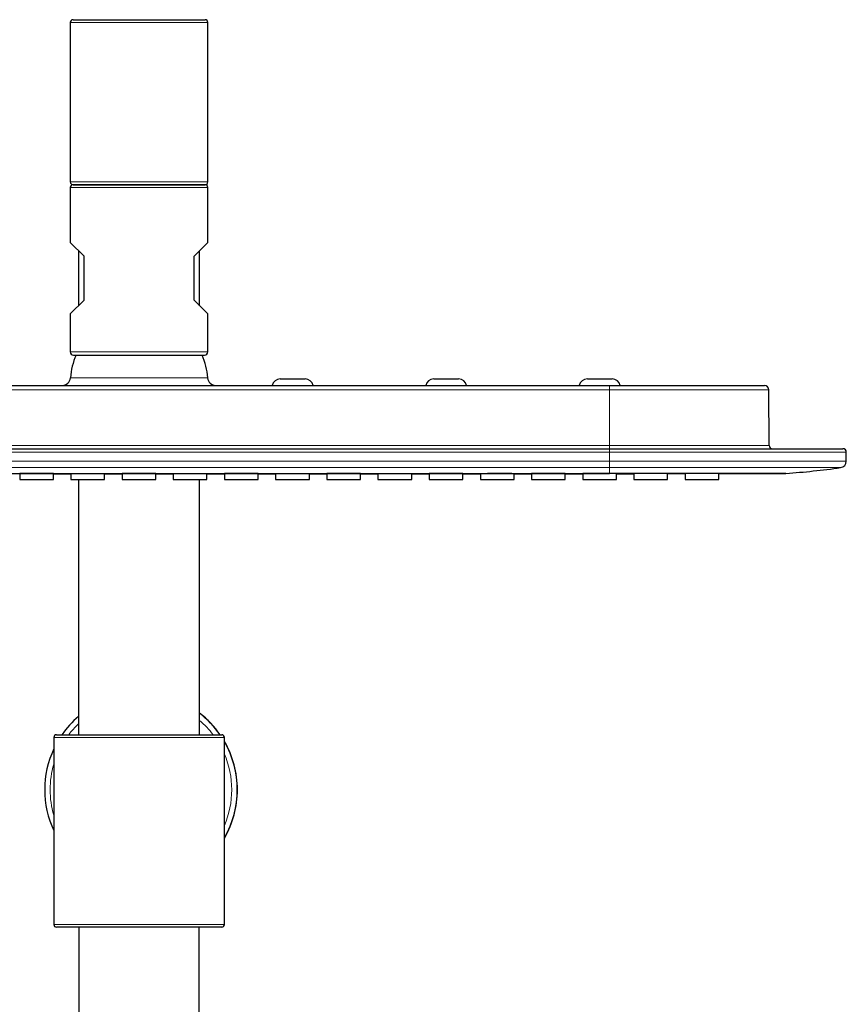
# Model space of a CAD drawing. Header units: millimetres. Extents: x 8 to 2314, y 12 to 2305.
# Tile 83 of 156: x 1098 to 1248, y 2126 to 2305. Entities that reach past the tile are written whole.
import ezdxf

# ---------------------------------------------------------------- set-up
doc = ezdxf.new("R2010")
doc.units = ezdxf.units.MM

msp = doc.modelspace()

# ---------------------------------------------------------------- linework, layer by layer
at = {"color": 7, "linetype": 'Continuous', "lineweight": 30}
for p, q in [((1107.43, 2304.76), (1107.43, 2275.76)), ((1107.93, 2305.26), (1119.93, 2305.26)), ((1119.93, 2305.26), (1131.93, 2305.26)), ((1132.43, 2275.76), (1132.43, 2304.76)), ((1107.43, 2274.76), (1107.43, 2264.76)), ((1107.93, 2275.26), (1131.93, 2275.26)), ((1119.93, 2275.26), (1107.93, 2275.26)), ((1131.93, 2275.26), (1119.93, 2275.26)), ((1132.43, 2264.76), (1132.43, 2274.76)), ((1109.93, 2262.26), (1107.43, 2264.76)), ((1129.93, 2262.26), (1132.43, 2264.76)), ((1108.93, 2263.26), (1108.93, 2253.26)), ((1130.93, 2253.26), (1130.93, 2263.26)), ((1109.93, 2254.26), (1109.93, 2262.26)), ((1129.93, 2254.26), (1129.93, 2262.26)), ((1107.43, 2251.76), (1109.93, 2254.26)), ((1132.43, 2251.76), (1129.93, 2254.26)), ((1107.43, 2251.76), (1107.43, 2244.86)), ((1132.43, 2244.86), (1132.43, 2251.76)), ((1108.03, 2244.26), (1131.83, 2244.26)), ((1145.58, 2239.96), (1150.08, 2239.96)), ((1173.48, 2239.96), (1177.98, 2239.96)), ((1201.38, 2239.96), (1205.88, 2239.96)), ((1034.43, 2238.76), (1205.43, 2238.76)), ((1205.43, 2238.76), (1233.54, 2238.76)), ((1234.42, 2227.86), (1234.34, 2237.97)), ((1034.43, 2227.26), (1205.43, 2227.26)), ((1205.43, 2227.26), (1247.83, 2227.26)), ((1248.43, 2225.01), (1248.43, 2226.66)), ((1098.24, 2222.73), (1098.24, 2221.65)), ((1104.37, 2221.65), (1104.37, 2222.73)), ((1104.37, 2222.67), (1107.55, 2222.67)), ((1107.54, 2222.72), (1107.54, 2221.65)), ((1113.67, 2221.65), (1113.67, 2222.72)), ((1116.84, 2222.73), (1116.84, 2221.65)), ((1122.97, 2221.65), (1122.97, 2222.73)), ((1126.14, 2222.72), (1126.14, 2221.65)), ((1132.27, 2221.65), (1132.27, 2222.72)), ((1132.27, 2222.67), (1135.44, 2222.67)), ((1135.44, 2222.73), (1135.44, 2221.65)), ((1141.57, 2221.65), (1141.57, 2222.73)), ((1144.74, 2222.72), (1144.74, 2221.65)), ((1150.87, 2221.65), (1150.87, 2222.72)), ((1154.04, 2222.73), (1154.04, 2221.65)), ((1160.17, 2221.65), (1160.17, 2222.73)), ((1163.34, 2222.72), (1163.34, 2221.65)), ((1169.47, 2221.65), (1169.47, 2222.72)), ((1169.47, 2222.68), (1172.64, 2222.69)), ((1172.64, 2222.73), (1172.64, 2221.65)), ((1178.77, 2221.65), (1178.77, 2222.74)), ((1178.77, 2222.69), (1181.95, 2222.69)), ((1181.94, 2222.72), (1181.94, 2221.65)), ((1188.07, 2221.65), (1188.07, 2222.72)), ((1188.07, 2222.7), (1191.24, 2222.7)), ((1191.24, 2222.74), (1191.24, 2221.65)), ((1197.37, 2221.65), (1197.37, 2222.74)), ((1197.37, 2222.7), (1200.55, 2222.71)), ((1200.54, 2222.73), (1200.54, 2221.65)), ((1206.67, 2221.65), (1206.67, 2222.73)), ((1206.67, 2222.71), (1209.84, 2222.72)), ((1209.84, 2222.74), (1209.84, 2221.65)), ((1215.97, 2221.65), (1215.97, 2222.75)), ((1215.97, 2222.73), (1219.14, 2222.73)), ((1219.14, 2222.74), (1219.14, 2221.65)), ((1225.27, 2221.65), (1225.27, 2222.75)), ((1098.24, 2221.65), (1104.37, 2221.65)), ((1107.54, 2221.65), (1113.67, 2221.65)), ((1108.93, 2221.65), (1108.93, 2175.26)), ((1116.84, 2221.65), (1122.97, 2221.65)), ((1126.14, 2221.65), (1132.27, 2221.65)), ((1130.93, 2175.26), (1130.93, 2221.65)), ((1135.44, 2221.65), (1141.57, 2221.65)), ((1144.74, 2221.65), (1150.87, 2221.65)), ((1154.04, 2221.65), (1160.17, 2221.65)), ((1163.34, 2221.65), (1169.47, 2221.65)), ((1172.64, 2221.65), (1178.77, 2221.65)), ((1181.94, 2221.65), (1188.07, 2221.65)), ((1191.24, 2221.65), (1197.37, 2221.65)), ((1200.54, 2221.65), (1206.67, 2221.65)), ((1209.84, 2221.65), (1215.97, 2221.65)), ((1219.14, 2221.65), (1225.27, 2221.65)), ((1104.94, 2175.26), (1134.94, 2175.26)), ((1104.44, 2174.76), (1104.44, 2140.76)), ((1135.44, 2140.76), (1135.44, 2174.76)), ((1134.94, 2140.26), (1104.94, 2140.26)), ((1108.98, 2140.26), (1108.98, 1853.29)), ((1130.88, 1828.3), (1130.88, 2140.26))]:
    msp.add_line(p, q, dxfattribs=at)
at = {"color": 252, "linetype": 'Continuous', "lineweight": 0}
for p, q in [((1119.93, 2304.76), (1107.43, 2304.76)), ((1132.43, 2304.76), (1119.93, 2304.76)), ((1107.43, 2275.76), (1119.93, 2275.76)), ((1119.93, 2275.76), (1132.43, 2275.76)), ((1132.43, 2274.76), (1107.43, 2274.76)), ((1132.43, 2244.86), (1107.43, 2244.86)), ((1107.46, 2240.16), (1119.93, 2240.16)), ((1119.93, 2240.16), (1132.4, 2240.16)), ((1205.43, 2237.97), (1034.43, 2237.97)), ((1205.43, 2238.76), (1205.43, 2237.97)), ((1205.43, 2227.86), (1205.43, 2237.97)), ((1234.34, 2237.97), (1205.43, 2237.97)), ((1034.43, 2227.86), (1205.43, 2227.86)), ((1205.43, 2227.26), (1205.43, 2227.86)), ((1205.43, 2227.86), (1234.42, 2227.86)), ((1205.43, 2227.26), (1205.43, 2226.66)), ((1205.43, 2226.66), (1034.43, 2226.66)), ((1205.43, 2226.66), (1205.43, 2225.01)), ((1248.43, 2226.66), (1205.43, 2226.66)), ((1034.43, 2225.01), (1205.43, 2225.01)), ((1205.43, 2223.82), (1034.43, 2223.82)), ((1205.43, 2225.01), (1205.43, 2223.82)), ((1248.43, 2225.01), (1205.43, 2225.01)), ((1205.43, 2223.82), (1247.39, 2223.82)), ((1205.43, 2222.76), (1205.43, 2223.82)), ((1135.44, 2174.76), (1104.44, 2174.76)), ((1104.44, 2140.76), (1135.44, 2140.76))]:
    msp.add_line(p, q, dxfattribs=at)
at = {"color": 7, "linetype": 'Continuous', "lineweight": 30, "flags": 128}
for points in [[(1113.67, 2222.67), (1116.37, 2222.67), (1116.84, 2222.67)], [(1122.97, 2222.67), (1124.17, 2222.67), (1126.15, 2222.67)], [(1141.57, 2222.68), (1144.39, 2222.68), (1144.75, 2222.68)], [(1150.87, 2222.68), (1152.73, 2222.68), (1154.04, 2222.68)], [(1160.17, 2222.68), (1160.27, 2222.68), (1163.35, 2222.68)]]:
    msp.add_lwpolyline(points, dxfattribs=at)
at = {"color": 7, "linetype": 'Continuous', "lineweight": 30}
for centre, radius, start, end in [((1107.93, 2304.76), 0.5, 90, 180), ((1131.93, 2304.76), 0.5, 0, 90), ((1107.93, 2275.76), 0.5, 180, 270), ((1131.93, 2275.76), 0.5, 270, 0), ((1107.93, 2274.76), 0.5, 90, 180), ((1131.93, 2274.76), 0.5, 0, 90), ((1108.03, 2244.86), 0.601, 180, 270), ((1119.93, 2239.26), 12.5, 156.4218, 175.904), ((1119.93, 2239.26), 12.5, 4.096, 23.5782), ((1131.83, 2244.86), 0.601, 270, 0), ((1105.96, 2240.26), 1.5, 270, 355.904), ((1133.89, 2240.26), 1.5, 184.096, 270), ((1145.58, 2238.46), 1.5, 90, 168.463), ((1150.08, 2238.46), 1.5, 11.537, 90), ((1173.48, 2238.46), 1.5, 90, 168.463), ((1177.98, 2238.46), 1.5, 11.537, 90), ((1201.38, 2238.46), 1.5, 90, 168.463), ((1205.88, 2238.46), 1.5, 11.537, 90), ((1233.54, 2237.96), 0.8, 0.5, 90), ((1235.02, 2227.86), 0.6, 180.5, 270), ((1247.83, 2226.66), 0.6, 0, 90), ((1226.34, 2375.46), 153.1, 274.1647, 277.9056), ((1247.23, 2225.01), 1.2, 277.9056, 0), ((1120.31, 2165.26), 17.5, 34.8493, 52.6264), ((1120.28, 2165.26), 17.5, 34.8493, 52.519), ((1120.28, 2165.26), 17.5, 130.4427, 145.1507), ((1104.94, 2174.76), 0.5, 90, 180), ((1134.94, 2174.76), 0.5, 0, 90), ((1120.31, 2165.26), 17.5, 360, 30.1161), ((1120.28, 2165.26), 17.5, 330.0544, 29.9456), ((1120.28, 2165.26), 17.5, 154.82, 205.18), ((1120.31, 2165.26), 17.5, 329.8839, 0), ((1104.94, 2140.76), 0.5, 180, 270), ((1134.94, 2140.76), 0.5, 270, 0)]:
    msp.add_arc(centre, radius, start, end, dxfattribs=at)
at = {"color": 252, "linetype": 'Continuous', "lineweight": 0}
for start, end in [(133.4409, 142.6954), (37.3046, 49.7765), (336.8395, 23.1605), (163.6227, 196.3773)]:
    msp.add_arc((1120.27, 2165.26), 16.5, start, end, dxfattribs=at)
at = {"color": 7, "linetype": 'Continuous', "lineweight": 30}
for points, knots in [([(1034.43, 2222.76), (1034.81, 2222.76), (1035.6, 2222.76), (1036.81, 2222.76), (1038.07, 2222.76), (1039.39, 2222.76), (1040.76, 2222.76), (1042.19, 2222.76), (1043.52, 2222.76), (1044.69, 2222.76), (1045.68, 2222.76), (1046.62, 2222.76), (1047.55, 2222.76), (1048.47, 2222.76), (1049.4, 2222.76), (1050.34, 2222.76), (1051.45, 2222.76), (1052.71, 2222.76), (1054.09, 2222.76), (1055.02, 2222.76), (1055.54, 2222.76), (1055.66, 2222.76), (1055.75, 2222.76), (1055.81, 2222.76), (1055.84, 2222.76), (1055.86, 2222.76), (1055.89, 2222.76), (1055.97, 2222.76), (1056.11, 2222.76), (1056.33, 2222.76), (1056.6, 2222.76), (1056.94, 2222.76), (1057.33, 2222.76), (1057.79, 2222.76), (1058.3, 2222.76), (1058.86, 2222.76), (1059.47, 2222.76), (1060.14, 2222.76), (1060.87, 2222.76), (1061.64, 2222.76), (1062.48, 2222.76), (1063.36, 2222.76), (1064.29, 2222.76), (1065.28, 2222.76), (1066.3, 2222.76), (1067.38, 2222.76), (1068.51, 2222.76), (1069.7, 2222.76), (1070.93, 2222.76), (1072.22, 2222.76), (1073.51, 2222.76), (1074.78, 2222.76), (1075.99, 2222.76), (1076.83, 2222.76), (1077.28, 2222.76), (1077.38, 2222.76), (1077.48, 2222.76), (1077.58, 2222.76), (1077.69, 2222.76), (1078.6, 2222.76), (1080.3, 2222.76), (1082.79, 2222.76), (1085.22, 2222.76), (1087.61, 2222.76), (1090, 2222.76), (1092.38, 2222.76), (1094.76, 2222.76), (1097.08, 2222.76), (1099.35, 2222.76), (1101.57, 2222.76), (1103.69, 2222.76), (1105.72, 2222.76), (1107.66, 2222.76), (1109.56, 2222.76), (1111.41, 2222.76), (1113.11, 2222.76), (1114.68, 2222.76), (1116.11, 2222.76), (1117.5, 2222.76), (1118.87, 2222.76), (1120.22, 2222.76), (1121.65, 2222.76), (1123.2, 2222.76), (1124.88, 2222.76), (1126.6, 2222.76), (1128.41, 2222.76), (1130.33, 2222.76), (1132.34, 2222.76), (1134.41, 2222.76), (1136.52, 2222.76), (1138.7, 2222.76), (1140.88, 2222.76), (1143.07, 2222.76), (1145.27, 2222.76), (1147.51, 2222.76), (1149.8, 2222.76), (1152.09, 2222.76), (1154.36, 2222.76), (1156.63, 2222.76), (1158.67, 2222.76), (1160.48, 2222.76), (1161.63, 2222.76), (1162.4, 2222.76), (1162.82, 2222.76), (1163.3, 2222.76), (1163.81, 2222.76), (1164.32, 2222.76), (1164.83, 2222.76), (1165.59, 2222.76), (1166.6, 2222.76), (1167.85, 2222.76), (1169.05, 2222.76), (1170.2, 2222.76), (1171.31, 2222.76), (1172.35, 2222.76), (1173.33, 2222.76), (1174.25, 2222.76), (1175.13, 2222.76), (1175.97, 2222.76), (1176.8, 2222.76), (1177.63, 2222.76), (1178.45, 2222.76), (1179.21, 2222.76), (1179.92, 2222.76), (1180.57, 2222.76), (1181.17, 2222.76), (1181.71, 2222.76), (1182.17, 2222.76), (1182.58, 2222.76), (1182.94, 2222.76), (1183.26, 2222.76), (1183.53, 2222.76), (1183.76, 2222.76), (1183.91, 2222.76), (1184, 2222.76), (1184.03, 2222.76), (1184.04, 2222.76), (1184.06, 2222.76), (1184.1, 2222.76), (1184.35, 2222.76), (1184.79, 2222.76), (1185.46, 2222.76), (1186.14, 2222.76), (1186.83, 2222.76), (1187.49, 2222.76), (1188.12, 2222.76), (1188.72, 2222.76), (1189.21, 2222.76), (1189.61, 2222.76), (1189.91, 2222.76), (1190.23, 2222.76), (1190.55, 2222.76), (1191.61, 2222.76), (1192.66, 2222.76), (1193.71, 2222.76), (1193.99, 2222.76), (1194.28, 2222.76), (1194.58, 2222.76), (1194.89, 2222.76), (1195.23, 2222.76), (1195.92, 2222.76), (1196.95, 2222.76), (1198.28, 2222.76), (1199.52, 2222.76), (1200.66, 2222.76), (1201.7, 2222.76), (1202.7, 2222.76), (1203.65, 2222.76), (1204.56, 2222.76), (1205.14, 2222.76), (1205.43, 2222.76)], [0, 0, 0, 0, 0.006733, 0.013793, 0.02118, 0.028893, 0.036934, 0.0453, 0.053994, 0.06016, 0.065891, 0.0713, 0.076709, 0.082118, 0.087527, 0.092936, 0.098668, 0.107043, 0.115074, 0.122761, 0.123454, 0.124144, 0.124831, 0.125091, 0.125219, 0.125355, 0.125498, 0.125648, 0.126765, 0.128012, 0.129496, 0.131512, 0.133846, 0.136497, 0.139465, 0.142752, 0.146355, 0.150277, 0.154506, 0.159051, 0.163913, 0.169091, 0.174585, 0.180288, 0.186297, 0.19261, 0.199229, 0.206152, 0.21338, 0.220914, 0.228752, 0.235902, 0.243288, 0.249983, 0.250585, 0.251181, 0.251776, 0.252371, 0.252966, 0.25356, 0.268361, 0.282883, 0.297127, 0.311094, 0.324782, 0.338996, 0.352896, 0.366484, 0.37976, 0.392722, 0.405371, 0.417011, 0.428373, 0.439457, 0.450262, 0.46079, 0.46935, 0.477717, 0.485891, 0.493872, 0.501669, 0.50954, 0.519065, 0.528858, 0.538919, 0.549249, 0.560705, 0.572473, 0.584555, 0.596949, 0.609657, 0.622677, 0.63524, 0.64808, 0.661199, 0.674596, 0.688272, 0.701286, 0.714543, 0.728041, 0.737083, 0.746231, 0.748299, 0.750554, 0.75362, 0.756648, 0.759639, 0.762591, 0.765505, 0.773049, 0.780325, 0.787335, 0.794078, 0.800554, 0.806764, 0.812374, 0.817747, 0.822882, 0.827781, 0.832442, 0.837539, 0.842318, 0.84678, 0.850925, 0.854752, 0.858261, 0.861452, 0.864099, 0.866479, 0.868592, 0.870438, 0.872018, 0.87333, 0.874424, 0.874812, 0.874868, 0.874922, 0.874975, 0.875195, 0.875575, 0.879365, 0.883032, 0.887241, 0.891276, 0.89514, 0.898831, 0.902349, 0.905696, 0.907428, 0.909275, 0.911122, 0.912969, 0.914816, 0.929776, 0.931455, 0.933134, 0.934813, 0.936492, 0.938317, 0.940346, 0.942355, 0.950515, 0.958332, 0.965805, 0.972188, 0.978297, 0.984133, 0.989696, 0.994985, 1, 1, 1, 1]), ([(1101.31, 2222.74), (1101.19, 2222.74), (1100.96, 2222.74), (1100.62, 2222.74), (1100.29, 2222.74), (1099.97, 2222.74), (1099.67, 2222.74), (1099.39, 2222.74), (1099.13, 2222.74), (1098.9, 2222.74), (1098.7, 2222.74), (1098.54, 2222.74), (1098.41, 2222.73), (1098.31, 2222.73), (1098.25, 2222.73), (1098.25, 2222.73), (1098.25, 2222.73)], [0, 0, 0, 0, 0.071515, 0.143259, 0.214775, 0.28629, 0.358034, 0.429549, 0.501065, 0.572808, 0.644324, 0.715839, 0.787583, 0.859099, 0.930614, 1, 1, 1, 1]), ([(1104.37, 2222.73), (1104.37, 2222.73), (1104.38, 2222.73), (1104.35, 2222.73), (1104.29, 2222.73), (1104.19, 2222.73), (1104.06, 2222.74), (1103.89, 2222.74), (1103.69, 2222.74), (1103.45, 2222.74), (1103.19, 2222.74), (1102.91, 2222.74), (1102.6, 2222.74), (1102.28, 2222.74), (1101.96, 2222.74), (1101.63, 2222.74), (1101.42, 2222.74), (1101.31, 2222.74)], [0, 0, 0, 0, 0.006855, 0.07837, 0.150114, 0.221629, 0.293145, 0.364888, 0.436404, 0.507919, 0.579662, 0.651178, 0.722693, 0.794436, 0.865951, 0.932976, 1, 1, 1, 1]), ([(1110.61, 2222.72), (1110.49, 2222.72), (1110.26, 2222.72), (1109.92, 2222.72), (1109.59, 2222.72), (1109.27, 2222.72), (1108.97, 2222.72), (1108.69, 2222.72), (1108.43, 2222.72), (1108.2, 2222.72), (1108, 2222.72), (1107.84, 2222.72), (1107.71, 2222.72), (1107.61, 2222.72), (1107.55, 2222.72), (1107.55, 2222.72), (1107.54, 2222.72)], [0, 0, 0, 0, 0.071516, 0.143259, 0.214775, 0.28629, 0.358034, 0.429549, 0.501065, 0.572808, 0.644324, 0.71584, 0.787583, 0.859099, 0.930615, 1, 1, 1, 1]), ([(1113.67, 2222.72), (1113.67, 2222.72), (1113.68, 2222.72), (1113.65, 2222.72), (1113.59, 2222.72), (1113.49, 2222.72), (1113.36, 2222.72), (1113.19, 2222.72), (1112.99, 2222.72), (1112.75, 2222.72), (1112.49, 2222.72), (1112.21, 2222.72), (1111.9, 2222.72), (1111.58, 2222.72), (1111.26, 2222.72), (1110.93, 2222.72), (1110.72, 2222.72), (1110.61, 2222.72)], [0, 0, 0, 0, 0.006855, 0.078371, 0.150114, 0.221629, 0.293145, 0.364888, 0.436403, 0.507919, 0.579662, 0.651177, 0.722693, 0.794436, 0.865951, 0.932976, 1, 1, 1, 1]), ([(1119.91, 2222.74), (1119.82, 2222.74), (1119.65, 2222.74), (1119.4, 2222.74), (1119.14, 2222.74), (1118.9, 2222.74), (1118.66, 2222.74), (1118.43, 2222.74), (1118.2, 2222.74), (1117.99, 2222.74), (1117.8, 2222.74), (1117.62, 2222.74), (1117.46, 2222.74), (1117.31, 2222.74), (1117.18, 2222.74), (1117.07, 2222.73), (1116.98, 2222.73), (1116.92, 2222.73), (1116.87, 2222.73), (1116.85, 2222.73), (1116.85, 2222.73), (1116.85, 2222.73)], [0, 0, 0, 0, 0.052742, 0.10585, 0.160113, 0.214775, 0.267517, 0.321202, 0.374888, 0.42955, 0.482292, 0.535977, 0.589662, 0.644325, 0.697067, 0.750752, 0.804438, 0.8591, 0.911842, 0.965528, 1, 1, 1, 1]), ([(1122.97, 2222.73), (1122.97, 2222.73), (1122.98, 2222.73), (1122.96, 2222.73), (1122.93, 2222.73), (1122.87, 2222.73), (1122.79, 2222.73), (1122.7, 2222.74), (1122.58, 2222.74), (1122.44, 2222.74), (1122.29, 2222.74), (1122.11, 2222.74), (1121.93, 2222.74), (1121.72, 2222.74), (1121.51, 2222.74), (1121.28, 2222.74), (1121.05, 2222.74), (1120.8, 2222.74), (1120.53, 2222.74), (1120.23, 2222.74), (1120.02, 2222.74), (1119.91, 2222.74)], [0, 0, 0, 0, 0.006858, 0.059601, 0.113288, 0.166975, 0.221639, 0.274383, 0.327492, 0.381757, 0.436421, 0.489165, 0.542852, 0.596539, 0.651202, 0.703946, 0.757633, 0.81132, 0.865983, 0.93262, 1, 1, 1, 1]), ([(1129.21, 2222.72), (1129.09, 2222.72), (1128.86, 2222.72), (1128.52, 2222.72), (1128.19, 2222.72), (1127.87, 2222.72), (1127.57, 2222.72), (1127.29, 2222.72), (1127.03, 2222.72), (1126.8, 2222.72), (1126.6, 2222.72), (1126.44, 2222.72), (1126.31, 2222.72), (1126.21, 2222.72), (1126.15, 2222.72), (1126.15, 2222.72), (1126.14, 2222.72)], [0, 0, 0, 0, 0.071516, 0.143259, 0.214775, 0.28629, 0.358034, 0.429549, 0.501065, 0.572808, 0.644324, 0.71584, 0.787583, 0.859099, 0.930615, 1, 1, 1, 1]), ([(1132.27, 2222.72), (1132.27, 2222.72), (1132.28, 2222.72), (1132.25, 2222.72), (1132.19, 2222.72), (1132.09, 2222.72), (1131.96, 2222.72), (1131.79, 2222.72), (1131.59, 2222.72), (1131.35, 2222.72), (1131.09, 2222.72), (1130.81, 2222.72), (1130.5, 2222.72), (1130.18, 2222.72), (1129.86, 2222.72), (1129.53, 2222.72), (1129.32, 2222.72), (1129.21, 2222.72)], [0, 0, 0, 0, 0.006855, 0.078371, 0.150114, 0.221629, 0.293145, 0.364888, 0.436404, 0.507919, 0.579662, 0.651177, 0.722693, 0.794436, 0.865951, 0.932976, 1, 1, 1, 1]), ([(1138.51, 2222.74), (1138.39, 2222.74), (1138.16, 2222.74), (1137.82, 2222.74), (1137.49, 2222.74), (1137.17, 2222.74), (1136.87, 2222.74), (1136.59, 2222.74), (1136.33, 2222.74), (1136.1, 2222.74), (1135.9, 2222.74), (1135.74, 2222.74), (1135.61, 2222.73), (1135.51, 2222.73), (1135.45, 2222.73), (1135.45, 2222.73), (1135.45, 2222.73)], [0, 0, 0, 0, 0.071515, 0.143259, 0.214775, 0.28629, 0.358034, 0.429549, 0.501065, 0.572808, 0.644324, 0.715839, 0.787583, 0.859099, 0.930614, 1, 1, 1, 1]), ([(1141.57, 2222.73), (1141.57, 2222.73), (1141.58, 2222.73), (1141.55, 2222.73), (1141.49, 2222.73), (1141.39, 2222.73), (1141.26, 2222.74), (1141.09, 2222.74), (1140.89, 2222.74), (1140.65, 2222.74), (1140.39, 2222.74), (1140.11, 2222.74), (1139.8, 2222.74), (1139.48, 2222.74), (1139.16, 2222.74), (1138.83, 2222.74), (1138.62, 2222.74), (1138.51, 2222.74)], [0, 0, 0, 0, 0.006855, 0.078371, 0.150114, 0.221629, 0.293145, 0.364888, 0.436404, 0.507919, 0.579662, 0.651178, 0.722693, 0.794436, 0.865951, 0.932976, 1, 1, 1, 1]), ([(1147.81, 2222.72), (1147.69, 2222.72), (1147.46, 2222.72), (1147.12, 2222.72), (1146.79, 2222.72), (1146.47, 2222.72), (1146.17, 2222.72), (1145.89, 2222.72), (1145.63, 2222.72), (1145.4, 2222.72), (1145.2, 2222.72), (1145.04, 2222.72), (1144.91, 2222.72), (1144.81, 2222.72), (1144.75, 2222.72), (1144.75, 2222.72), (1144.74, 2222.72)], [0, 0, 0, 0, 0.071516, 0.143259, 0.214775, 0.28629, 0.358034, 0.429549, 0.501065, 0.572809, 0.644324, 0.71584, 0.787583, 0.859099, 0.930615, 1, 1, 1, 1]), ([(1150.87, 2222.72), (1150.87, 2222.72), (1150.88, 2222.72), (1150.85, 2222.72), (1150.79, 2222.72), (1150.69, 2222.72), (1150.56, 2222.72), (1150.39, 2222.72), (1150.19, 2222.72), (1149.95, 2222.72), (1149.69, 2222.72), (1149.41, 2222.72), (1149.1, 2222.72), (1148.78, 2222.72), (1148.46, 2222.72), (1148.13, 2222.72), (1147.92, 2222.72), (1147.81, 2222.72)], [0, 0, 0, 0, 0.006855, 0.078371, 0.150114, 0.22163, 0.293145, 0.364888, 0.436404, 0.507919, 0.579662, 0.651177, 0.722693, 0.794436, 0.865951, 0.932976, 1, 1, 1, 1]), ([(1157.11, 2222.74), (1156.99, 2222.74), (1156.76, 2222.74), (1156.42, 2222.74), (1156.09, 2222.74), (1155.77, 2222.74), (1155.47, 2222.74), (1155.19, 2222.74), (1154.93, 2222.74), (1154.7, 2222.74), (1154.5, 2222.74), (1154.34, 2222.74), (1154.21, 2222.74), (1154.11, 2222.73), (1154.05, 2222.73), (1154.05, 2222.73), (1154.05, 2222.73)], [0, 0, 0, 0, 0.071515, 0.143259, 0.214775, 0.28629, 0.358034, 0.429549, 0.501065, 0.572808, 0.644324, 0.715839, 0.787583, 0.859099, 0.930615, 1, 1, 1, 1]), ([(1160.17, 2222.73), (1160.17, 2222.73), (1160.18, 2222.73), (1160.15, 2222.73), (1160.09, 2222.74), (1159.99, 2222.74), (1159.86, 2222.74), (1159.69, 2222.74), (1159.49, 2222.74), (1159.25, 2222.74), (1158.99, 2222.74), (1158.71, 2222.74), (1158.4, 2222.74), (1158.08, 2222.74), (1157.76, 2222.74), (1157.43, 2222.74), (1157.22, 2222.74), (1157.11, 2222.74)], [0, 0, 0, 0, 0.006855, 0.078371, 0.150114, 0.221629, 0.293145, 0.364888, 0.436404, 0.507919, 0.579662, 0.651178, 0.722693, 0.794436, 0.865951, 0.932976, 1, 1, 1, 1]), ([(1166.41, 2222.72), (1166.29, 2222.72), (1166.06, 2222.72), (1165.72, 2222.72), (1165.39, 2222.72), (1165.07, 2222.72), (1164.77, 2222.72), (1164.49, 2222.72), (1164.23, 2222.72), (1164, 2222.72), (1163.8, 2222.72), (1163.64, 2222.72), (1163.51, 2222.72), (1163.41, 2222.72), (1163.35, 2222.72), (1163.35, 2222.72), (1163.34, 2222.72)], [0, 0, 0, 0, 0.071516, 0.143259, 0.214775, 0.28629, 0.358034, 0.429549, 0.501065, 0.572809, 0.644324, 0.71584, 0.787584, 0.859099, 0.930615, 1, 1, 1, 1]), ([(1169.47, 2222.72), (1169.47, 2222.72), (1169.48, 2222.72), (1169.45, 2222.72), (1169.39, 2222.72), (1169.29, 2222.72), (1169.16, 2222.72), (1168.99, 2222.72), (1168.79, 2222.72), (1168.55, 2222.72), (1168.29, 2222.72), (1168.01, 2222.72), (1167.7, 2222.72), (1167.38, 2222.72), (1167.06, 2222.72), (1166.73, 2222.72), (1166.52, 2222.72), (1166.41, 2222.72)], [0, 0, 0, 0, 0.006856, 0.078371, 0.150114, 0.22163, 0.293145, 0.364888, 0.436404, 0.507919, 0.579662, 0.651177, 0.722693, 0.794436, 0.865951, 0.932976, 1, 1, 1, 1]), ([(1175.71, 2222.74), (1175.59, 2222.74), (1175.36, 2222.74), (1175.02, 2222.74), (1174.69, 2222.74), (1174.37, 2222.74), (1174.07, 2222.74), (1173.79, 2222.74), (1173.53, 2222.74), (1173.3, 2222.74), (1173.1, 2222.74), (1172.94, 2222.74), (1172.81, 2222.74), (1172.71, 2222.74), (1172.65, 2222.74), (1172.65, 2222.74), (1172.65, 2222.73)], [0, 0, 0, 0, 0.071516, 0.143259, 0.214775, 0.28629, 0.358034, 0.429549, 0.501065, 0.572808, 0.644324, 0.715839, 0.787583, 0.859099, 0.930615, 1, 1, 1, 1]), ([(1178.77, 2222.74), (1178.77, 2222.74), (1178.78, 2222.74), (1178.75, 2222.74), (1178.69, 2222.74), (1178.59, 2222.74), (1178.46, 2222.74), (1178.29, 2222.74), (1178.09, 2222.74), (1177.85, 2222.74), (1177.59, 2222.74), (1177.31, 2222.74), (1177, 2222.74), (1176.68, 2222.74), (1176.36, 2222.74), (1176.03, 2222.74), (1175.82, 2222.74), (1175.71, 2222.74)], [0, 0, 0, 0, 0.006855, 0.078371, 0.150114, 0.221629, 0.293145, 0.364888, 0.436404, 0.507919, 0.579662, 0.651178, 0.722693, 0.794436, 0.865951, 0.932976, 1, 1, 1, 1]), ([(1185.01, 2222.73), (1184.89, 2222.73), (1184.66, 2222.73), (1184.32, 2222.73), (1183.99, 2222.73), (1183.67, 2222.73), (1183.37, 2222.73), (1183.09, 2222.72), (1182.83, 2222.72), (1182.6, 2222.72), (1182.4, 2222.72), (1182.24, 2222.72), (1182.11, 2222.72), (1182.01, 2222.72), (1181.95, 2222.72), (1181.95, 2222.72), (1181.94, 2222.72)], [0, 0, 0, 0, 0.071516, 0.143259, 0.214775, 0.28629, 0.358034, 0.42955, 0.501065, 0.572809, 0.644324, 0.71584, 0.787584, 0.859099, 0.930615, 1, 1, 1, 1]), ([(1188.07, 2222.72), (1188.07, 2222.72), (1188.08, 2222.72), (1188.05, 2222.72), (1187.99, 2222.72), (1187.89, 2222.72), (1187.76, 2222.72), (1187.59, 2222.73), (1187.39, 2222.73), (1187.15, 2222.73), (1186.89, 2222.73), (1186.61, 2222.73), (1186.3, 2222.73), (1185.98, 2222.73), (1185.66, 2222.73), (1185.33, 2222.73), (1185.12, 2222.73), (1185.01, 2222.73)], [0, 0, 0, 0, 0.006856, 0.078371, 0.150115, 0.22163, 0.293145, 0.364888, 0.436404, 0.507919, 0.579662, 0.651178, 0.722693, 0.794436, 0.865951, 0.932976, 1, 1, 1, 1]), ([(1194.31, 2222.74), (1194.19, 2222.74), (1193.96, 2222.74), (1193.62, 2222.74), (1193.29, 2222.74), (1192.97, 2222.74), (1192.67, 2222.74), (1192.39, 2222.74), (1192.13, 2222.74), (1191.9, 2222.74), (1191.7, 2222.74), (1191.54, 2222.74), (1191.41, 2222.74), (1191.31, 2222.74), (1191.25, 2222.74), (1191.25, 2222.74), (1191.25, 2222.74)], [0, 0, 0, 0, 0.071516, 0.143259, 0.214775, 0.28629, 0.358034, 0.429549, 0.501065, 0.572809, 0.644324, 0.71584, 0.787584, 0.859099, 0.930615, 1, 1, 1, 1]), ([(1197.37, 2222.74), (1197.37, 2222.74), (1197.38, 2222.74), (1197.35, 2222.74), (1197.29, 2222.74), (1197.19, 2222.74), (1197.06, 2222.74), (1196.89, 2222.74), (1196.69, 2222.74), (1196.45, 2222.74), (1196.19, 2222.74), (1195.91, 2222.74), (1195.6, 2222.74), (1195.28, 2222.74), (1194.96, 2222.74), (1194.63, 2222.74), (1194.42, 2222.74), (1194.31, 2222.74)], [0, 0, 0, 0, 0.006856, 0.078371, 0.150114, 0.22163, 0.293145, 0.364888, 0.436404, 0.507919, 0.579662, 0.651178, 0.722693, 0.794436, 0.865951, 0.932976, 1, 1, 1, 1]), ([(1203.61, 2222.73), (1203.49, 2222.73), (1203.26, 2222.73), (1202.92, 2222.73), (1202.59, 2222.73), (1202.27, 2222.73), (1201.97, 2222.73), (1201.69, 2222.73), (1201.43, 2222.73), (1201.2, 2222.73), (1201, 2222.73), (1200.84, 2222.73), (1200.71, 2222.73), (1200.61, 2222.73), (1200.55, 2222.73), (1200.55, 2222.73), (1200.54, 2222.73)], [0, 0, 0, 0, 0.071516, 0.143259, 0.214775, 0.286291, 0.358034, 0.42955, 0.501065, 0.572809, 0.644325, 0.715841, 0.787584, 0.8591, 0.930616, 1, 1, 1, 1]), ([(1206.67, 2222.73), (1206.67, 2222.73), (1206.68, 2222.73), (1206.65, 2222.73), (1206.59, 2222.73), (1206.49, 2222.73), (1206.36, 2222.73), (1206.19, 2222.73), (1205.99, 2222.73), (1205.75, 2222.73), (1205.49, 2222.73), (1205.21, 2222.73), (1204.9, 2222.73), (1204.58, 2222.73), (1204.26, 2222.73), (1203.93, 2222.73), (1203.72, 2222.73), (1203.61, 2222.73)], [0, 0, 0, 0, 0.006856, 0.078372, 0.150115, 0.22163, 0.293145, 0.364889, 0.436404, 0.507919, 0.579662, 0.651178, 0.722693, 0.794436, 0.865951, 0.932976, 1, 1, 1, 1]), ([(1237.45, 2222.77), (1237.45, 2222.77), (1237.45, 2222.77), (1237.45, 2222.77), (1237.43, 2222.77), (1237.41, 2222.77), (1237.37, 2222.77), (1237.32, 2222.77), (1237.27, 2222.76), (1237.2, 2222.76), (1237.14, 2222.76), (1237.06, 2222.76), (1236.97, 2222.76), (1236.88, 2222.76), (1236.78, 2222.76), (1236.67, 2222.76), (1236.52, 2222.76), (1236.34, 2222.76), (1236.14, 2222.76), (1235.96, 2222.76), (1235.81, 2222.76), (1235.71, 2222.76), (1235.6, 2222.76), (1235.49, 2222.76), (1235.37, 2222.76), (1235.25, 2222.76), (1235.13, 2222.76), (1234.87, 2222.76), (1234.48, 2222.76), (1233.9, 2222.76), (1233.42, 2222.76), (1233.06, 2222.76), (1232.83, 2222.76), (1232.6, 2222.76), (1232.37, 2222.76), (1232.14, 2222.77), (1231.92, 2222.77), (1231.66, 2222.77), (1231.33, 2222.77), (1230.91, 2222.77), (1230.45, 2222.77), (1229.97, 2222.77), (1229.47, 2222.77), (1228.98, 2222.77), (1228.57, 2222.77), (1228.32, 2222.77), (1228.22, 2222.77), (1228.19, 2222.77), (1228.16, 2222.77), (1228.13, 2222.77), (1228.1, 2222.77), (1228.04, 2222.77), (1227.92, 2222.77), (1227.74, 2222.77), (1227.51, 2222.77), (1227.25, 2222.77), (1226.95, 2222.77), (1226.61, 2222.76), (1226.23, 2222.76), (1225.8, 2222.76), (1225.32, 2222.76), (1224.91, 2222.76), (1224.59, 2222.76), (1224.36, 2222.76), (1224.13, 2222.76), (1223.89, 2222.76), (1223.64, 2222.76), (1223.39, 2222.76), (1223.17, 2222.76), (1222.84, 2222.76), (1222.4, 2222.76), (1221.74, 2222.76), (1221.01, 2222.76), (1220.2, 2222.76), (1219.5, 2222.76), (1218.9, 2222.76), (1218.52, 2222.76), (1218.26, 2222.76), (1218.11, 2222.76), (1217.96, 2222.76), (1217.82, 2222.76), (1217.57, 2222.76), (1217.2, 2222.76), (1216.7, 2222.76), (1216.14, 2222.76), (1215.52, 2222.76), (1214.9, 2222.76), (1214.29, 2222.76), (1213.69, 2222.76), (1213.05, 2222.76), (1212.37, 2222.76), (1211.61, 2222.76), (1210.8, 2222.77), (1209.95, 2222.77), (1209.15, 2222.77), (1208.4, 2222.77), (1207.71, 2222.77), (1207.06, 2222.77), (1206.47, 2222.77), (1205.93, 2222.77), (1205.59, 2222.76), (1205.43, 2222.76)], [0, 0, 0, 0, 0.007854, 0.016432, 0.025734, 0.03576, 0.046509, 0.057981, 0.068602, 0.078404, 0.088672, 0.098938, 0.109204, 0.11947, 0.129014, 0.13791, 0.151756, 0.166203, 0.18125, 0.196899, 0.203212, 0.209617, 0.216116, 0.222707, 0.229391, 0.236169, 0.243039, 0.250002, 0.276127, 0.302256, 0.328387, 0.337188, 0.345989, 0.354791, 0.363593, 0.372396, 0.379835, 0.386946, 0.40008, 0.414092, 0.42898, 0.444745, 0.459344, 0.474621, 0.488626, 0.494955, 0.495791, 0.49663, 0.497469, 0.498311, 0.499154, 0.499999, 0.503934, 0.509048, 0.515341, 0.522337, 0.530377, 0.539459, 0.549585, 0.560753, 0.572964, 0.586218, 0.591598, 0.597134, 0.602823, 0.608667, 0.614665, 0.620818, 0.626472, 0.630849, 0.644354, 0.65748, 0.676645, 0.69494, 0.712365, 0.72339, 0.734036, 0.737304, 0.740534, 0.743727, 0.746882, 0.750001, 0.759736, 0.770546, 0.782432, 0.795394, 0.809431, 0.821215, 0.833664, 0.846778, 0.860556, 0.874999, 0.893075, 0.910124, 0.926146, 0.941139, 0.955103, 0.967817, 0.979538, 0.990265, 1, 1, 1, 1]), ([(1212.91, 2222.75), (1212.79, 2222.75), (1212.56, 2222.75), (1212.22, 2222.75), (1211.89, 2222.75), (1211.57, 2222.75), (1211.27, 2222.75), (1210.99, 2222.75), (1210.73, 2222.75), (1210.5, 2222.75), (1210.3, 2222.75), (1210.14, 2222.75), (1210.01, 2222.75), (1209.91, 2222.75), (1209.85, 2222.74), (1209.85, 2222.74), (1209.85, 2222.74)], [0, 0, 0, 0, 0.071516, 0.143259, 0.214775, 0.286291, 0.358034, 0.42955, 0.501065, 0.572809, 0.644325, 0.715841, 0.787584, 0.8591, 0.930616, 1, 1, 1, 1]), ([(1215.97, 2222.75), (1215.97, 2222.75), (1215.98, 2222.75), (1215.95, 2222.75), (1215.89, 2222.75), (1215.79, 2222.75), (1215.66, 2222.75), (1215.49, 2222.75), (1215.29, 2222.75), (1215.05, 2222.75), (1214.79, 2222.75), (1214.51, 2222.75), (1214.2, 2222.75), (1213.88, 2222.75), (1213.56, 2222.75), (1213.23, 2222.75), (1213.02, 2222.75), (1212.91, 2222.75)], [0, 0, 0, 0, 0.006856, 0.078372, 0.150115, 0.22163, 0.293145, 0.364889, 0.436404, 0.507919, 0.579662, 0.651178, 0.722693, 0.794436, 0.865951, 0.932976, 1, 1, 1, 1]), ([(1222.21, 2222.75), (1222.09, 2222.75), (1221.86, 2222.75), (1221.52, 2222.75), (1221.19, 2222.75), (1220.87, 2222.75), (1220.57, 2222.75), (1220.29, 2222.75), (1220.03, 2222.75), (1219.8, 2222.75), (1219.6, 2222.74), (1219.44, 2222.74), (1219.31, 2222.74), (1219.21, 2222.74), (1219.15, 2222.74), (1219.15, 2222.74), (1219.14, 2222.74)], [0, 0, 0, 0, 0.071516, 0.143259, 0.214775, 0.286291, 0.358035, 0.42955, 0.501066, 0.57281, 0.644325, 0.715841, 0.787585, 0.8591, 0.930616, 1, 1, 1, 1]), ([(1225.27, 2222.75), (1225.27, 2222.75), (1225.28, 2222.75), (1225.25, 2222.75), (1225.19, 2222.75), (1225.09, 2222.75), (1224.96, 2222.75), (1224.79, 2222.75), (1224.59, 2222.75), (1224.35, 2222.75), (1224.09, 2222.75), (1223.81, 2222.75), (1223.5, 2222.75), (1223.18, 2222.75), (1222.86, 2222.75), (1222.53, 2222.75), (1222.32, 2222.75), (1222.21, 2222.75)], [0, 0, 0, 0, 0.006857, 0.078372, 0.150115, 0.22163, 0.293145, 0.364889, 0.436404, 0.507919, 0.579662, 0.651177, 0.722693, 0.794436, 0.865951, 0.932976, 1, 1, 1, 1]), ([(1225.27, 2222.74), (1226.66, 2222.74), (1230.72, 2222.75), (1234.78, 2222.76), (1237.45, 2222.77)], [0, 0, 0, 0, 0.342945, 1, 1, 1, 1]), ([(1237.45, 2222.76), (1237.45, 2222.76), (1237.45, 2222.76), (1237.45, 2222.76), (1237.45, 2222.76), (1237.45, 2222.76), (1237.45, 2222.76), (1237.45, 2222.76), (1237.45, 2222.76), (1237.44, 2222.76), (1237.44, 2222.76), (1237.44, 2222.76), (1237.44, 2222.76), (1237.44, 2222.76), (1237.44, 2222.76), (1237.44, 2222.76), (1237.44, 2222.76), (1237.43, 2222.76), (1237.43, 2222.76), (1237.43, 2222.76), (1237.43, 2222.76), (1237.43, 2222.76), (1237.43, 2222.76), (1237.43, 2222.76), (1237.43, 2222.76), (1237.43, 2222.76), (1237.42, 2222.76), (1237.42, 2222.76), (1237.42, 2222.76), (1237.42, 2222.76), (1237.42, 2222.76), (1237.42, 2222.76), (1237.42, 2222.76), (1237.43, 2222.76), (1237.43, 2222.76), (1237.43, 2222.76), (1237.44, 2222.76), (1237.44, 2222.76), (1237.45, 2222.76), (1237.45, 2222.77), (1237.45, 2222.77)], [0, 0, 0, 0, 0.001077, 0.022323, 0.051819, 0.082181, 0.11341, 0.142488, 0.172279, 0.202783, 0.213215, 0.223728, 0.234322, 0.244997, 0.255194, 0.264907, 0.27462, 0.396033, 0.464024, 0.471656, 0.479288, 0.486919, 0.494551, 0.502523, 0.511354, 0.520147, 0.556381, 0.591963, 0.626895, 0.665801, 0.703866, 0.74109, 0.777474, 0.813017, 0.84772, 0.879671, 0.910874, 0.94133, 0.971038, 1, 1, 1, 1])]:
    msp.add_open_spline(points, degree=3, knots=knots, dxfattribs=at)

doc.saveas('drawing.dxf')
